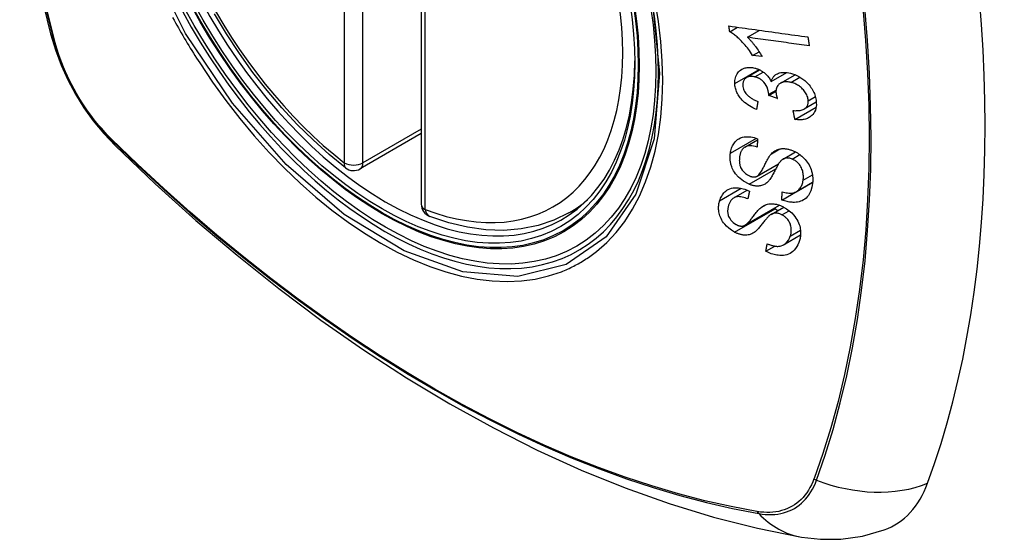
# Model space of a CAD drawing. Header units: inches. Extents: x 20 to 506, y 54 to 236.
# Tile 148 of 245: x 432.514 to 433.395, y 226.789 to 227.255. Entities that reach past the tile are written whole.
import ezdxf

# ---------------------------------------------------------------- set-up
doc = ezdxf.new("R2010")
doc.units = ezdxf.units.IN
doc.header["$MEASUREMENT"] = 0
doc.layers.add('Visible Edges(ANSI)', color=7, linetype='Continuous', lineweight=25)
doc.layers.add('Visible Tangent Edges(ANSI)', color=7, linetype='Continuous', lineweight=25)

msp = doc.modelspace()

# ---------------------------------------------------------------- linework, layer by layer
at = {"layer": 'Visible Edges(ANSI)'}
for p, q in [((432.87305, 227.57407), (432.87305, 227.0894)), ((433.14903, 227.24376), (433.15608, 227.24783)), ((433.16508, 227.23877), (433.17597, 227.24505)), ((433.16953, 227.22261), (433.17526, 227.22591)), ((433.17793, 227.22145), (433.16953, 227.22261)), ((433.16411, 227.20271), (433.17597, 227.20955)), ((433.18618, 227.19913), (433.20017, 227.2072)), ((433.19446, 227.19764), (433.20763, 227.20525)), ((433.18393, 227.18652), (433.19041, 227.19026)), ((433.19165, 227.18388), (433.18393, 227.18652)), ((433.21564, 227.1746), (433.2265, 227.18087)), ((433.20736, 227.16525), (433.22634, 227.17622)), ((432.87305, 227.15252), (432.81838, 227.12096)), ((433.16247, 227.14039), (433.17393, 227.14701)), ((433.19677, 227.12978), (433.20784, 227.13617)), ((433.17359, 227.11443), (433.19275, 227.1255)), ((433.19571, 227.0931), (433.22317, 227.10896)), ((433.20854, 227.10054), (433.22329, 227.10906)), ((433.22317, 227.10896), (433.22317, 227.10898)), ((433.22328, 227.10888), (433.22317, 227.10896)), ((433.15267, 227.095), (433.16464, 227.10192)), ((433.00516, 227.08157), (433.01544, 227.0875)), ((433.16261, 227.07044), (433.19368, 227.08838)), ((433.1861, 227.08025), (433.19733, 227.08674)), ((433.1973, 227.05302), (433.21245, 227.06177)), ((433.18135, 227.04716), (433.18941, 227.05181))]:
    msp.add_line(p, q, dxfattribs=at)
at = {"layer": 'Visible Edges(ANSI)', "flags": 128}
for points in [[(432.54479, 227.94907), (432.53194, 227.91101), (432.52088, 227.87183), (432.51159, 227.8316), (432.50403, 227.79038), (432.49819, 227.74824), (432.49404, 227.70524), (432.49157, 227.66145), (432.49075, 227.61692), (432.49156, 227.57172), (432.49399, 227.52591), (432.49801, 227.47956), (432.5036, 227.43272), (432.51075, 227.38547), (432.51943, 227.33788), (432.52962, 227.29), (432.5413, 227.24191)], [(432.80523, 227.12186), (432.79055, 227.13387), (432.77613, 227.14686), (432.76205, 227.16076), (432.74837, 227.17553), (432.73513, 227.19108), (432.72241, 227.20736), (432.71026, 227.22429), (432.69872, 227.24179), (432.68785, 227.25979)], [(432.5413, 227.24191), (432.54554, 227.22762), (432.55068, 227.2139), (432.55667, 227.20069), (432.56347, 227.18797), (432.57108, 227.17572), (432.57953, 227.16393), (432.58884, 227.15262), (432.5991, 227.1418)], [(433.14903, 227.24376), (433.149, 227.24397), (433.14897, 227.24419), (433.14894, 227.2444), (433.14891, 227.24462), (433.14888, 227.24483), (433.14885, 227.24505), (433.14882, 227.24526), (433.14879, 227.24548), (433.14876, 227.24569), (433.14873, 227.24591), (433.1487, 227.24612), (433.14867, 227.24634), (433.14864, 227.24655), (433.14861, 227.24677), (433.14858, 227.24698), (433.14855, 227.2472), (433.14852, 227.24741), (433.14849, 227.24763), (433.14846, 227.24784), (433.14843, 227.24806), (433.1484, 227.24827), (433.14837, 227.24849), (433.14834, 227.2487), (433.14831, 227.24892)], [(433.14831, 227.24892), (433.15123, 227.24851), (433.15417, 227.2481), (433.1571, 227.24769), (433.16005, 227.24728), (433.163, 227.24686), (433.16595, 227.24645), (433.16891, 227.24604), (433.17187, 227.24562), (433.17483, 227.24521), (433.1778, 227.2448), (433.18076, 227.24438), (433.18372, 227.24397), (433.18669, 227.24356), (433.18965, 227.24314), (433.19261, 227.24273), (433.19556, 227.24232), (433.19851, 227.24191), (433.20146, 227.2415), (433.20441, 227.24109), (433.20734, 227.24068), (433.21027, 227.24027), (433.2132, 227.23986), (433.21611, 227.23946), (433.21902, 227.23905)], [(433.16953, 227.22261), (433.16858, 227.22409), (433.16763, 227.22551), (433.16668, 227.22686), (433.16574, 227.22814), (433.16481, 227.22936), (433.16388, 227.23052), (433.16296, 227.23161), (433.16206, 227.23265), (433.16117, 227.23363), (433.16031, 227.23456), (433.15946, 227.23543), (433.15863, 227.23625), (433.15783, 227.23702), (433.15705, 227.23774), (433.15631, 227.23842), (433.15555, 227.23908), (433.15478, 227.23973), (433.154, 227.24037), (433.1532, 227.241), (433.15239, 227.2416), (433.15156, 227.24218), (433.15073, 227.24274), (433.14989, 227.24327), (433.14903, 227.24376)], [(433.16508, 227.23877), (433.16557, 227.23829), (433.16605, 227.2378), (433.16652, 227.2373), (433.167, 227.23679), (433.16746, 227.23627), (433.16792, 227.23575), (433.16838, 227.23522), (433.16883, 227.23469), (433.16927, 227.23415), (433.16971, 227.23361), (433.17014, 227.23307), (433.17056, 227.23253), (433.17097, 227.232), (433.17138, 227.23146), (433.17184, 227.23084), (433.17238, 227.2301), (433.17299, 227.22925), (433.17365, 227.22831), (433.17436, 227.22728), (433.17508, 227.22619), (433.17582, 227.22505), (433.17655, 227.22387), (433.17725, 227.22267), (433.17793, 227.22145)], [(433.22023, 227.23112), (433.21795, 227.23143), (433.21566, 227.23175), (433.21337, 227.23207), (433.21108, 227.23239), (433.20879, 227.2327), (433.20649, 227.23302), (433.20419, 227.23334), (433.20189, 227.23366), (433.19959, 227.23398), (433.19729, 227.2343), (433.19498, 227.23462), (433.19268, 227.23494), (433.19037, 227.23526), (433.18807, 227.23558), (433.18576, 227.2359), (433.18346, 227.23622), (433.18115, 227.23654), (433.17885, 227.23685), (433.17655, 227.23717), (433.17425, 227.23749), (433.17195, 227.23781), (433.16966, 227.23813), (433.16737, 227.23845), (433.16508, 227.23877)], [(433.21902, 227.23905), (433.21907, 227.23872), (433.21912, 227.23839), (433.21917, 227.23806), (433.21922, 227.23773), (433.21927, 227.2374), (433.21932, 227.23707), (433.21937, 227.23674), (433.21942, 227.23641), (433.21947, 227.23607), (433.21952, 227.23574), (433.21957, 227.23541), (433.21962, 227.23508), (433.21967, 227.23475), (433.21972, 227.23442), (433.21977, 227.23409), (433.21982, 227.23376), (433.21987, 227.23343), (433.21992, 227.2331), (433.21997, 227.23277), (433.22003, 227.23244), (433.22008, 227.23211), (433.22013, 227.23178), (433.22018, 227.23145), (433.22023, 227.23112)], [(433.15357, 227.19733), (433.15355, 227.19868), (433.15364, 227.20001), (433.15382, 227.2013), (433.1541, 227.20254), (433.15449, 227.20373), (433.15498, 227.20487), (433.15557, 227.20595), (433.15624, 227.20696), (433.157, 227.20788), (433.15785, 227.20872), (433.1588, 227.20946), (433.15981, 227.2101), (433.16084, 227.21061), (433.16187, 227.211), (433.16287, 227.2113), (433.16384, 227.21151), (433.16475, 227.21165), (433.16566, 227.21174), (433.16658, 227.21178), (433.16751, 227.21177), (433.16846, 227.21171), (433.16942, 227.2116), (433.17039, 227.21144), (433.17137, 227.21123)], [(433.17137, 227.21123), (433.17203, 227.21106), (433.17268, 227.21087), (433.17334, 227.21066), (433.17399, 227.21042), (433.17464, 227.21016), (433.17528, 227.20988), (433.17592, 227.20957), (433.17655, 227.20925), (433.17718, 227.20889), (433.17779, 227.20852), (433.17841, 227.20812), (433.17906, 227.20767), (433.17972, 227.20717), (433.18039, 227.20663), (433.18107, 227.20603), (433.18175, 227.20538), (433.18242, 227.20467), (433.18307, 227.20393), (433.18368, 227.20317), (433.18425, 227.20239), (433.18478, 227.20159), (433.18528, 227.20078), (433.18575, 227.19996), (433.18618, 227.19913)], [(433.18618, 227.19913), (433.18634, 227.19973), (433.18652, 227.20032), (433.18673, 227.2009), (433.18697, 227.20146), (433.18724, 227.202), (433.18753, 227.20252), (433.18786, 227.20302), (433.18821, 227.2035), (433.1886, 227.20396), (433.18902, 227.20439), (433.18946, 227.20479), (433.18993, 227.20517), (433.19043, 227.20551), (433.19098, 227.20585), (433.19168, 227.20621), (433.19254, 227.20656), (433.19356, 227.20689), (433.19476, 227.20715), (433.19611, 227.20732), (433.1975, 227.20738), (433.19893, 227.20732), (433.20038, 227.20717), (433.20185, 227.20694), (433.20333, 227.20662)], [(433.20333, 227.20662), (433.20525, 227.20609), (433.20717, 227.20543), (433.20907, 227.20462), (433.21093, 227.20367), (433.21273, 227.20259), (433.21447, 227.20137), (433.21612, 227.20004), (433.2176, 227.1987), (433.21889, 227.19738), (433.22, 227.19613), (433.22091, 227.195), (433.2217, 227.19394), (433.22243, 227.19285), (433.22311, 227.19174), (433.22373, 227.19062), (433.22429, 227.18947), (433.22479, 227.18831), (433.22522, 227.18715), (433.22559, 227.18599), (433.22589, 227.18483), (433.22614, 227.18367), (433.22632, 227.18251), (433.22646, 227.18136), (433.22653, 227.18022)], [(433.17303, 227.17418), (433.17141, 227.17486), (433.1698, 227.1756), (433.16821, 227.17642), (433.16666, 227.17732), (433.16514, 227.1783), (433.16367, 227.17936), (433.1623, 227.18047), (433.16111, 227.18156), (433.16007, 227.1826), (433.15918, 227.1836), (433.15842, 227.18454), (433.15773, 227.18546), (433.15709, 227.1864), (433.1565, 227.18736), (433.15597, 227.18833), (433.15549, 227.18932), (433.15506, 227.19033), (433.15469, 227.19133), (433.15437, 227.19233), (433.15411, 227.19334), (433.1539, 227.19434), (433.15374, 227.19534), (433.15363, 227.19634), (433.15357, 227.19733)], [(433.1715, 227.20334), (433.17077, 227.2035), (433.17004, 227.20362), (433.16932, 227.2037), (433.1686, 227.20374), (433.1679, 227.20374), (433.16722, 227.20369), (433.16656, 227.2036), (433.16592, 227.20345), (433.16531, 227.20326), (433.16472, 227.20302), (433.16416, 227.20274), (433.16362, 227.2024), (433.16313, 227.20203), (433.16267, 227.20161), (433.16226, 227.20116), (433.16191, 227.20067), (433.16159, 227.20015), (433.16133, 227.19959), (433.16112, 227.199), (433.16096, 227.19839), (433.16084, 227.19776), (433.16077, 227.1971), (433.16074, 227.19644), (433.16075, 227.19576)], [(433.18398, 227.18773), (433.18353, 227.19089), (433.18244, 227.19404), (433.18083, 227.19697), (433.17952, 227.19873), (433.17901, 227.19928), (433.17868, 227.1996), (433.17834, 227.19992), (433.17799, 227.20022), (433.17763, 227.20051), (433.17726, 227.20079), (433.17688, 227.20105), (433.17649, 227.2013), (433.17609, 227.20154), (433.17569, 227.20177), (433.17528, 227.20198), (433.17487, 227.20218), (433.17445, 227.20237), (433.17404, 227.20254), (433.17362, 227.2027), (433.17319, 227.20285), (433.17277, 227.20299), (433.17235, 227.20312), (433.17192, 227.20323), (433.1715, 227.20334)], [(433.2038, 227.19841), (433.20299, 227.19859), (433.20218, 227.19874), (433.20139, 227.19884), (433.2006, 227.19891), (433.19982, 227.19894), (433.19905, 227.19893), (433.1983, 227.19886), (433.19756, 227.19876), (433.19685, 227.1986), (433.19617, 227.19841), (433.19551, 227.19816), (433.19489, 227.19787), (433.19429, 227.19754), (433.1937, 227.19715), (433.19311, 227.19668), (433.19254, 227.19613), (433.192, 227.19549), (433.19153, 227.19477), (433.19114, 227.194), (433.19083, 227.19317), (433.19061, 227.19229), (433.19047, 227.19139), (433.19041, 227.19045), (433.19042, 227.18949)], [(433.21928, 227.182), (433.2192, 227.18301), (433.21903, 227.18404), (433.21879, 227.18508), (433.21845, 227.18611), (433.21804, 227.18713), (433.21754, 227.18814), (433.21695, 227.18913), (433.21631, 227.19008), (433.21563, 227.19095), (433.21495, 227.19175), (433.21427, 227.19248), (433.21359, 227.19315), (433.21287, 227.1938), (433.21214, 227.1944), (433.21138, 227.19498), (433.21059, 227.19552), (433.20977, 227.19603), (433.20894, 227.19649), (433.2081, 227.19691), (433.20726, 227.19729), (433.2064, 227.19763), (433.20554, 227.19793), (433.20467, 227.19819), (433.2038, 227.19841)], [(433.16075, 227.19576), (433.16085, 227.19466), (433.16106, 227.19355), (433.16137, 227.19244), (433.1618, 227.19134), (433.16236, 227.19025), (433.16297, 227.18926), (433.16359, 227.18841), (433.16416, 227.18772), (433.16468, 227.18716), (433.16521, 227.18664), (433.16577, 227.18613), (433.16634, 227.18565), (433.16694, 227.18519), (433.16755, 227.18475), (433.16818, 227.18434), (433.16882, 227.18394), (433.16948, 227.18357), (433.17014, 227.18321), (433.17081, 227.18287), (433.17149, 227.18255), (433.17217, 227.18224), (433.17285, 227.18195), (433.17353, 227.18168), (433.17421, 227.18143)], [(433.18393, 227.18652), (433.18393, 227.18657), (433.18394, 227.18662), (433.18394, 227.18667), (433.18394, 227.18672), (433.18395, 227.18677), (433.18395, 227.18682), (433.18396, 227.18687), (433.18396, 227.18692), (433.18396, 227.18698), (433.18397, 227.18703), (433.18397, 227.18708), (433.18397, 227.18713), (433.18397, 227.18718), (433.18398, 227.18723), (433.18398, 227.18728), (433.18398, 227.18733), (433.18398, 227.18738), (433.18398, 227.18743), (433.18398, 227.18748), (433.18398, 227.18753), (433.18398, 227.18758), (433.18398, 227.18763), (433.18398, 227.18768), (433.18398, 227.18773)], [(433.19042, 227.18949), (433.19043, 227.18927), (433.19045, 227.18904), (433.19047, 227.18882), (433.1905, 227.18859), (433.19053, 227.18836), (433.19057, 227.18814), (433.1906, 227.18791), (433.19064, 227.18767), (433.19069, 227.18744), (433.19074, 227.1872), (433.19079, 227.18696), (433.19084, 227.18673), (433.1909, 227.18649), (433.19096, 227.18625), (433.19102, 227.18601), (433.19109, 227.18577), (433.19115, 227.18553), (433.19122, 227.18529), (433.19129, 227.18505), (433.19136, 227.18481), (433.19143, 227.18458), (433.1915, 227.18434), (433.19158, 227.18411), (433.19165, 227.18388)], [(433.17421, 227.18143), (433.17416, 227.18112), (433.17411, 227.18082), (433.17406, 227.18052), (433.17401, 227.18022), (433.17396, 227.17991), (433.17391, 227.17961), (433.17386, 227.17931), (433.17381, 227.17901), (433.17376, 227.17871), (433.17371, 227.1784), (433.17367, 227.1781), (433.17362, 227.1778), (433.17357, 227.1775), (433.17352, 227.1772), (433.17347, 227.17689), (433.17342, 227.17659), (433.17337, 227.17629), (433.17332, 227.17599), (433.17327, 227.17569), (433.17323, 227.17539), (433.17318, 227.17508), (433.17313, 227.17478), (433.17308, 227.17448), (433.17303, 227.17418)], [(433.20581, 227.17315), (433.20685, 227.1731), (433.2079, 227.17308), (433.20894, 227.17309), (433.20996, 227.17314), (433.21097, 227.17323), (433.21194, 227.17337), (433.2129, 227.17356), (433.21382, 227.17381), (433.21469, 227.17413), (433.21551, 227.17453), (433.21622, 227.17497), (433.21681, 227.17544), (433.2173, 227.17591), (433.21769, 227.17636), (433.21803, 227.17683), (433.21833, 227.17731), (433.21858, 227.17782), (433.2188, 227.17836), (433.21898, 227.17892), (433.21912, 227.1795), (433.21921, 227.1801), (433.21927, 227.18072), (433.2193, 227.18136), (433.21928, 227.182)], [(433.22653, 227.18022), (433.22655, 227.17846), (433.22642, 227.17674), (433.22613, 227.17508), (433.22566, 227.17351), (433.22503, 227.17203), (433.22425, 227.17072), (433.22341, 227.16964), (433.22256, 227.16876), (433.22175, 227.16807), (433.221, 227.16752), (433.22022, 227.16703), (433.2194, 227.16658), (433.21855, 227.16619), (433.21765, 227.16585), (433.21673, 227.16556), (433.21576, 227.16532), (433.21477, 227.16514), (433.21376, 227.16501), (433.21273, 227.16493), (433.21169, 227.16491), (433.21062, 227.16493), (433.20955, 227.16499), (433.20846, 227.1651), (433.20736, 227.16525)], [(433.20736, 227.16525), (433.20729, 227.16558), (433.20723, 227.16591), (433.20716, 227.16624), (433.2071, 227.16657), (433.20703, 227.1669), (433.20697, 227.16723), (433.2069, 227.16756), (433.20684, 227.16788), (433.20677, 227.16821), (433.20671, 227.16854), (433.20665, 227.16887), (433.20658, 227.1692), (433.20652, 227.16953), (433.20645, 227.16986), (433.20639, 227.17019), (433.20632, 227.17052), (433.20626, 227.17085), (433.2062, 227.17118), (433.20613, 227.1715), (433.20607, 227.17183), (433.206, 227.17216), (433.20594, 227.17249), (433.20587, 227.17282), (433.20581, 227.17315)], [(433.14959, 227.13495), (433.14978, 227.13611), (433.15002, 227.13725), (433.1503, 227.13837), (433.15064, 227.13946), (433.15104, 227.14053), (433.15149, 227.14156), (433.15199, 227.14255), (433.15257, 227.1435), (433.1532, 227.14441), (433.15393, 227.1453), (433.15482, 227.14622), (433.15593, 227.14714), (433.15726, 227.14799), (433.15882, 227.14873), (433.16046, 227.14925), (433.16208, 227.14957), (433.16366, 227.14973), (433.16515, 227.14976), (433.16659, 227.14969), (433.16805, 227.14953), (433.16952, 227.14927), (433.171, 227.14893), (433.17249, 227.1485), (433.17398, 227.14799)], [(433.17398, 227.14799), (433.17397, 227.14767), (433.17395, 227.14736), (433.17393, 227.14705), (433.17391, 227.14673), (433.17389, 227.14642), (433.17388, 227.1461), (433.17386, 227.14579), (433.17384, 227.14548), (433.17382, 227.14516), (433.17381, 227.14485), (433.17379, 227.14454), (433.17377, 227.14422), (433.17375, 227.14391), (433.17374, 227.1436), (433.17372, 227.14328), (433.1737, 227.14297), (433.17368, 227.14266), (433.17367, 227.14234), (433.17365, 227.14203), (433.17363, 227.14172), (433.17362, 227.1414), (433.1736, 227.14109), (433.17358, 227.14078), (433.17356, 227.14047)], [(432.5991, 227.1418), (432.6349, 227.10765), (432.67127, 227.07488), (432.70815, 227.04357), (432.7455, 227.01375), (432.78326, 226.98549), (432.82139, 226.95883), (432.85985, 226.93382), (432.89859, 226.91052), (432.93756, 226.88896), (432.97672, 226.86921), (433.01603, 226.8513), (433.05545, 226.83529), (433.09492, 226.82123), (433.13442, 226.80916), (433.17388, 226.79915), (433.21326, 226.79124)], [(433.16636, 227.10715), (433.16123, 227.10987), (433.15678, 227.11352), (433.15425, 227.11641), (433.15322, 227.11789), (433.15241, 227.11926), (433.15175, 227.12054), (433.15124, 227.12171), (433.15085, 227.12274), (433.15055, 227.12362), (433.15032, 227.1244), (433.15011, 227.12518), (433.14993, 227.12596), (433.14977, 227.12673), (433.14964, 227.1275), (433.14953, 227.12827), (433.14945, 227.12903), (433.14939, 227.12979), (433.14935, 227.13055), (433.14934, 227.1313), (433.14935, 227.13204), (433.14938, 227.13278), (433.14943, 227.13351), (433.1495, 227.13423), (433.14959, 227.13495)], [(433.17356, 227.14047), (433.17201, 227.1409), (433.17045, 227.14124), (433.16891, 227.14147), (433.16741, 227.14155), (433.16597, 227.14148), (433.1646, 227.14124), (433.16342, 227.14085), (433.1625, 227.14041), (433.16184, 227.13998), (433.16136, 227.1396), (433.16092, 227.13919), (433.16052, 227.13875), (433.16015, 227.13828), (433.15982, 227.13778), (433.15951, 227.13726), (433.15924, 227.13673), (433.15899, 227.13617), (433.15877, 227.1356), (433.15857, 227.13502), (433.15839, 227.13442), (433.15824, 227.13381), (433.1581, 227.1332), (433.15799, 227.13258), (433.15789, 227.13195)], [(433.18636, 227.13454), (433.18705, 227.13523), (433.18778, 227.13588), (433.18856, 227.13649), (433.18938, 227.13705), (433.19025, 227.13756), (433.19116, 227.138), (433.19212, 227.13838), (433.1931, 227.13868), (433.19404, 227.1389), (433.19495, 227.13904), (433.19581, 227.13912), (433.19663, 227.13915), (433.19738, 227.13914), (433.19809, 227.13911), (433.19879, 227.13905), (433.19949, 227.13896), (433.20019, 227.13885), (433.2009, 227.13871), (433.20161, 227.13854), (433.20232, 227.13836), (433.20303, 227.13815), (433.20375, 227.13792), (433.20446, 227.13766), (433.20518, 227.13739)], [(433.20518, 227.13739), (433.20629, 227.13692), (433.2074, 227.13639), (433.20848, 227.13582), (433.20956, 227.1352), (433.21061, 227.13452), (433.21163, 227.13381), (433.21262, 227.13305), (433.21359, 227.13224), (433.21454, 227.13139), (433.2155, 227.13045), (433.21647, 227.12942), (433.21743, 227.12829), (433.21836, 227.12708), (433.21923, 227.12579), (433.22001, 227.12448), (433.2207, 227.12315), (433.22131, 227.1218), (433.22184, 227.12044), (433.22233, 227.11895), (433.22281, 227.11711), (433.2232, 227.11492), (433.22341, 227.11249), (433.22338, 227.1101), (433.22313, 227.10777)], [(433.15789, 227.13195), (433.15782, 227.13145), (433.15777, 227.13094), (433.15772, 227.13043), (433.15768, 227.12992), (433.15765, 227.1294), (433.15764, 227.12888), (433.15763, 227.12836), (433.15764, 227.12783), (433.15767, 227.12729), (433.15771, 227.12675), (433.15777, 227.12621), (433.15785, 227.12566), (433.15795, 227.12511), (433.15807, 227.12456), (433.15821, 227.12401), (433.15837, 227.12346), (433.15857, 227.1229), (433.1588, 227.12232), (433.1593, 227.12131), (433.16022, 227.11982), (433.16153, 227.11819), (433.16307, 227.11673), (433.16481, 227.11552), (433.16668, 227.1146)], [(433.17329, 227.11428), (433.1739, 227.11463), (433.17452, 227.11513), (433.17514, 227.11576), (433.17576, 227.1165), (433.17636, 227.11731), (433.17694, 227.11817), (433.17748, 227.11905), (433.17798, 227.11991), (433.17844, 227.12075), (433.17888, 227.12158), (433.1793, 227.12241), (433.17972, 227.12324), (433.18013, 227.12408), (433.18055, 227.12494), (433.18099, 227.12583), (433.18146, 227.12674), (433.18195, 227.12769), (433.18249, 227.12869), (433.18307, 227.12973), (433.18369, 227.13079), (433.18434, 227.13184), (433.18501, 227.13284), (433.18569, 227.13375), (433.18636, 227.13454)], [(433.19381, 227.12704), (433.19348, 227.1266), (433.19313, 227.12608), (433.19276, 227.12549), (433.19238, 227.12484), (433.19197, 227.12413), (433.19156, 227.12337), (433.19113, 227.12257), (433.19068, 227.12173), (433.19023, 227.12087), (433.18977, 227.11999), (433.1893, 227.1191), (433.18883, 227.1182), (433.18836, 227.1173), (433.18788, 227.11642), (433.1874, 227.11555), (433.18693, 227.11471), (433.18645, 227.1139), (433.18598, 227.11312), (433.18548, 227.11234), (433.18497, 227.11158), (433.18444, 227.11086), (433.1839, 227.11017), (433.18335, 227.10955), (433.18279, 227.109)], [(433.20484, 227.12977), (433.20417, 227.13002), (433.2035, 227.13023), (433.20283, 227.13041), (433.20217, 227.13055), (433.20151, 227.13065), (433.20086, 227.1307), (433.20022, 227.13071), (433.19962, 227.13068), (433.19908, 227.13061), (433.19857, 227.13051), (433.19811, 227.13038), (433.19768, 227.13022), (433.19728, 227.13005), (433.1969, 227.12985), (433.19653, 227.12964), (433.19618, 227.1294), (433.19584, 227.12915), (433.19551, 227.12888), (433.19519, 227.1286), (433.19489, 227.1283), (433.1946, 227.128), (433.19433, 227.12768), (433.19406, 227.12736), (433.19381, 227.12704)], [(433.21471, 227.11077), (433.21484, 227.11172), (433.21492, 227.11269), (433.21495, 227.11367), (433.21494, 227.11467), (433.21488, 227.11568), (433.21476, 227.11671), (433.21459, 227.11774), (433.21435, 227.11878), (433.21405, 227.11981), (433.21369, 227.12085), (433.21325, 227.12187), (433.21273, 227.12289), (433.21213, 227.12388), (433.21144, 227.12483), (433.21073, 227.12567), (433.21003, 227.12639), (433.20935, 227.12702), (433.20872, 227.12753), (433.20811, 227.12799), (433.20748, 227.12841), (433.20684, 227.1288), (433.20619, 227.12916), (433.20552, 227.12948), (433.20484, 227.12977)], [(433.18279, 227.109), (433.18214, 227.10843), (433.18146, 227.1079), (433.18073, 227.10741), (433.17997, 227.10696), (433.17916, 227.10657), (433.17832, 227.10624), (433.17743, 227.10597), (433.17657, 227.10577), (433.17574, 227.10564), (433.17495, 227.10556), (433.17422, 227.10553), (433.17355, 227.10554), (433.17294, 227.10557), (433.17235, 227.10561), (433.17176, 227.10568), (433.17117, 227.10577), (433.17057, 227.10588), (433.16998, 227.106), (433.16938, 227.10615), (433.16878, 227.10631), (433.16817, 227.1065), (433.16757, 227.1067), (433.16697, 227.10692), (433.16636, 227.10715)], [(433.16668, 227.1146), (433.16698, 227.11449), (433.16727, 227.11438), (433.16757, 227.11428), (433.16786, 227.11419), (433.16816, 227.1141), (433.16846, 227.11403), (433.16875, 227.11396), (433.16904, 227.1139), (433.16934, 227.11385), (433.16963, 227.11381), (433.16991, 227.11378), (433.1702, 227.11376), (433.17048, 227.11375), (433.17076, 227.11374), (433.17104, 227.11375), (433.17131, 227.11377), (433.17157, 227.1138), (433.17183, 227.11384), (433.17209, 227.11389), (433.17234, 227.11395), (433.17258, 227.11402), (433.17282, 227.11409), (433.17306, 227.11418), (433.17329, 227.11428)], [(433.19594, 227.10049), (433.19715, 227.10014), (433.19838, 227.09984), (433.1996, 227.09959), (433.20081, 227.0994), (433.202, 227.09928), (433.20317, 227.09923), (433.20431, 227.09927), (433.20539, 227.0994), (433.20643, 227.09964), (433.20744, 227.09999), (433.20841, 227.10046), (433.20931, 227.10103), (433.21011, 227.10166), (433.21084, 227.10234), (433.21149, 227.10305), (433.21205, 227.10378), (433.21256, 227.10454), (433.21302, 227.10534), (433.21342, 227.10617), (433.21378, 227.10704), (433.21408, 227.10793), (433.21434, 227.10886), (433.21455, 227.1098), (433.21471, 227.11077)], [(433.14001, 227.09239), (433.14039, 227.09351), (433.14082, 227.0946), (433.14131, 227.09566), (433.14185, 227.09668), (433.14245, 227.09766), (433.14312, 227.09859), (433.14385, 227.09947), (433.14465, 227.1003), (433.14553, 227.10107), (433.14654, 227.10182), (433.14772, 227.10252), (433.14907, 227.10314), (433.15061, 227.10363), (433.15226, 227.10396), (433.15389, 227.1041), (433.15548, 227.1041), (433.15698, 227.10398), (433.15839, 227.10378), (433.15978, 227.1035), (433.16117, 227.10314), (433.16255, 227.10271), (433.16394, 227.1022), (433.16533, 227.10162), (433.16671, 227.10098)], [(433.16671, 227.10098), (433.16665, 227.10069), (433.16659, 227.1004), (433.16652, 227.10011), (433.16646, 227.09983), (433.1664, 227.09954), (433.16634, 227.09925), (433.16628, 227.09896), (433.16622, 227.09867), (433.16616, 227.09839), (433.1661, 227.0981), (433.16604, 227.09781), (433.16598, 227.09752), (433.16592, 227.09724), (433.16586, 227.09695), (433.1658, 227.09666), (433.16574, 227.09637), (433.16568, 227.09609), (433.16562, 227.0958), (433.16556, 227.09551), (433.16549, 227.09522), (433.16543, 227.09494), (433.16537, 227.09465), (433.16531, 227.09436), (433.16525, 227.09407)], [(433.22313, 227.10777), (433.22249, 227.10447), (433.22156, 227.10141), (433.22049, 227.099), (433.21941, 227.09719), (433.2184, 227.0959), (433.21742, 227.09489), (433.21634, 227.09398), (433.21516, 227.09318), (433.21388, 227.0925), (433.2125, 227.09194), (433.2111, 227.09153), (433.20972, 227.09125), (433.20838, 227.09107), (433.2071, 227.09099), (433.20592, 227.09098), (433.2048, 227.09102), (433.20369, 227.09112), (433.20256, 227.09126), (433.20143, 227.09146), (433.2003, 227.0917), (433.19916, 227.09198), (433.19801, 227.09232), (433.19686, 227.09269), (433.19571, 227.0931)], [(433.19571, 227.0931), (433.19572, 227.09341), (433.19573, 227.09372), (433.19574, 227.09403), (433.19575, 227.09433), (433.19576, 227.09464), (433.19577, 227.09495), (433.19577, 227.09526), (433.19578, 227.09556), (433.19579, 227.09587), (433.1958, 227.09618), (433.19581, 227.09649), (433.19582, 227.09679), (433.19583, 227.0971), (433.19584, 227.09741), (433.19585, 227.09772), (433.19586, 227.09802), (433.19587, 227.09833), (433.19588, 227.09864), (433.19589, 227.09895), (433.1959, 227.09925), (433.19591, 227.09956), (433.19592, 227.09987), (433.19593, 227.10018), (433.19594, 227.10049)], [(433.15334, 227.06437), (433.15067, 227.06598), (433.14815, 227.06788), (433.14608, 227.0698), (433.14458, 227.07145), (433.14357, 227.07271), (433.1427, 227.07394), (433.14193, 227.07519), (433.14125, 227.07647), (433.14067, 227.07776), (433.1402, 227.07903), (433.13982, 227.08026), (433.13954, 227.08144), (433.13933, 227.08256), (433.13919, 227.08361), (433.1391, 227.0846), (433.13906, 227.08552), (433.13906, 227.08642), (433.13909, 227.08731), (433.13916, 227.08819), (433.13926, 227.08906), (433.1394, 227.08992), (433.13958, 227.09075), (433.13978, 227.09158), (433.14001, 227.09239)], [(433.16525, 227.09407), (433.16402, 227.09458), (433.16278, 227.09504), (433.16154, 227.09542), (433.16031, 227.09573), (433.15908, 227.09595), (433.15789, 227.09607), (433.15673, 227.09609), (433.15562, 227.09599), (433.15458, 227.09578), (433.15369, 227.09549), (433.15294, 227.09515), (433.15231, 227.09479), (433.15178, 227.0944), (433.15129, 227.09399), (433.15083, 227.09353), (433.15041, 227.09305), (433.15002, 227.09253), (433.14966, 227.092), (433.14934, 227.09144), (433.14904, 227.09087), (433.14876, 227.09028), (433.14852, 227.08968), (433.14829, 227.08906), (433.14808, 227.08844)], [(433.14808, 227.08844), (433.14793, 227.08793), (433.14779, 227.08742), (433.14766, 227.0869), (433.14754, 227.08638), (433.14744, 227.08585), (433.14735, 227.08531), (433.14728, 227.08477), (433.14723, 227.08422), (433.14719, 227.08366), (433.14718, 227.0831), (433.14719, 227.08252), (433.14722, 227.08194), (433.14729, 227.08135), (433.14738, 227.08075), (433.14751, 227.08013), (433.14773, 227.07936), (433.14807, 227.07842), (433.14859, 227.07733), (433.14929, 227.07613), (433.15014, 227.07496), (433.15111, 227.07385), (433.15222, 227.07283), (433.15341, 227.07194), (433.15469, 227.07118)], [(433.16139, 227.06993), (433.16205, 227.07016), (433.16274, 227.07052), (433.16345, 227.071), (433.16417, 227.07158), (433.1649, 227.07224), (433.1656, 227.07295), (433.16628, 227.07369), (433.16693, 227.07442), (433.16752, 227.07514), (433.1681, 227.07585), (433.16865, 227.07657), (433.16919, 227.07728), (433.16973, 227.078), (433.17028, 227.07874), (433.17085, 227.0795), (433.17145, 227.08027), (433.17208, 227.08108), (433.17276, 227.08192), (433.1735, 227.08279), (433.17428, 227.08369), (433.17509, 227.08457), (433.17592, 227.0854), (433.17674, 227.08615), (433.17753, 227.08679)], [(433.17753, 227.08679), (433.17833, 227.08733), (433.17917, 227.08783), (433.18005, 227.08829), (433.18096, 227.08869), (433.18191, 227.08904), (433.18291, 227.08932), (433.18394, 227.08954), (433.18497, 227.08968), (433.18596, 227.08975), (433.18691, 227.08976), (433.1878, 227.08971), (433.18864, 227.08963), (433.18941, 227.08952), (433.19013, 227.08939), (433.19084, 227.08924), (433.19155, 227.08906), (433.19226, 227.08886), (433.19297, 227.08863), (433.19368, 227.08838), (433.19439, 227.08811), (433.19509, 227.08781), (433.1958, 227.0875), (433.1965, 227.08716), (433.1972, 227.0868)], [(433.18963, 227.08532), (433.18961, 227.08533), (433.18959, 227.08535), (433.18957, 227.08537), (433.18955, 227.08539), (433.18953, 227.08541), (433.18951, 227.08543), (433.18949, 227.08545), (433.18947, 227.08546), (433.18945, 227.08548), (433.18943, 227.0855), (433.18941, 227.08552), (433.18939, 227.08554), (433.18937, 227.08556), (433.18934, 227.08558), (433.18932, 227.0856), (433.1893, 227.08561), (433.18928, 227.08563), (433.18926, 227.08565), (433.18924, 227.08567), (433.18922, 227.08569), (433.1892, 227.08571), (433.18918, 227.08573), (433.18917, 227.08575), (433.18915, 227.08577)], [(433.19181, 227.08355), (433.19172, 227.08362), (433.19163, 227.08368), (433.19154, 227.08375), (433.19145, 227.08381), (433.19136, 227.08388), (433.19127, 227.08395), (433.19118, 227.08402), (433.19109, 227.08409), (433.191, 227.08416), (433.19091, 227.08423), (433.19081, 227.0843), (433.19072, 227.08438), (433.19063, 227.08445), (433.19054, 227.08452), (433.19045, 227.0846), (433.19036, 227.08468), (433.19027, 227.08475), (433.19018, 227.08483), (433.19009, 227.08491), (433.18999, 227.08499), (433.1899, 227.08507), (433.18981, 227.08515), (433.18972, 227.08523), (433.18963, 227.08532)], [(433.1972, 227.0868), (433.19984, 227.08525), (433.20233, 227.08342), (433.20448, 227.08149), (433.20615, 227.07972), (433.20733, 227.07828), (433.20832, 227.07691), (433.20921, 227.07551), (433.20999, 227.07408), (433.21066, 227.07262), (433.2112, 227.07119), (433.21164, 227.06983), (433.21196, 227.06854), (433.2122, 227.06733), (433.21236, 227.06622), (433.21246, 227.06521), (433.21251, 227.06421), (433.21252, 227.06324), (433.21249, 227.06227), (433.21241, 227.06132), (433.21229, 227.06039), (433.21214, 227.05947), (433.21194, 227.05857), (433.21171, 227.05769), (433.21145, 227.05682)], [(433.00516, 227.08157), (432.99176, 227.07498), (432.97749, 227.07016), (432.96249, 227.06714), (432.9469, 227.06591), (432.93082, 227.06646), (432.91436, 227.06875), (432.89762, 227.07273), (432.88068, 227.07835)], [(433.18413, 227.0788), (433.18373, 227.07844), (433.1833, 227.07801), (433.18284, 227.07752), (433.18236, 227.07697), (433.18185, 227.07637), (433.18132, 227.07573), (433.18077, 227.07505), (433.1802, 227.07434), (433.17962, 227.07361), (433.17903, 227.07286), (433.17843, 227.0721), (433.17782, 227.07134), (433.17721, 227.07058), (433.1766, 227.06983), (433.17599, 227.06909), (433.17539, 227.06838), (433.17479, 227.06769), (433.17419, 227.06704), (433.17358, 227.0664), (433.17295, 227.06577), (433.17231, 227.06517), (433.17166, 227.06462), (433.17101, 227.06412), (433.17037, 227.06369)], [(433.19579, 227.07978), (433.19511, 227.08012), (433.19442, 227.08043), (433.19373, 227.0807), (433.19303, 227.08092), (433.19234, 227.0811), (433.19165, 227.08124), (433.19098, 227.08132), (433.19035, 227.08136), (433.18978, 227.08136), (433.18926, 227.08132), (433.18878, 227.08125), (433.18834, 227.08116), (433.18793, 227.08105), (433.18753, 227.08092), (433.18714, 227.08077), (433.18676, 227.0806), (433.1864, 227.08042), (433.18604, 227.08022), (433.18569, 227.08001), (433.18536, 227.07978), (433.18503, 227.07955), (433.18472, 227.0793), (433.18442, 227.07906), (433.18413, 227.0788)], [(433.20325, 227.06078), (433.20361, 227.06204), (433.20389, 227.06335), (433.20407, 227.06469), (433.20413, 227.06608), (433.20409, 227.0674), (433.20396, 227.06858), (433.20377, 227.0696), (433.20355, 227.07049), (433.20328, 227.07137), (433.20294, 227.07225), (433.20253, 227.07312), (433.20205, 227.07399), (433.2015, 227.07482), (433.20094, 227.07557), (433.20037, 227.07623), (433.19984, 227.07679), (433.19936, 227.07726), (433.19889, 227.07768), (433.19841, 227.07808), (433.19791, 227.07846), (433.1974, 227.07882), (433.19688, 227.07916), (433.19634, 227.07948), (433.19579, 227.07978)], [(433.17037, 227.06369), (433.16963, 227.06326), (433.16885, 227.06287), (433.16805, 227.06252), (433.16721, 227.06222), (433.16633, 227.06198), (433.16542, 227.06179), (433.16449, 227.06167), (433.16358, 227.06161), (433.16273, 227.06161), (433.16192, 227.06165), (433.16117, 227.06173), (433.16048, 227.06183), (433.15986, 227.06194), (433.15927, 227.06207), (433.15867, 227.06222), (433.15807, 227.06238), (433.15748, 227.06257), (433.15689, 227.06277), (433.15629, 227.063), (433.1557, 227.06324), (433.15511, 227.06349), (433.15452, 227.06377), (433.15393, 227.06406), (433.15334, 227.06437)], [(433.15469, 227.07118), (433.15498, 227.07103), (433.15526, 227.07089), (433.15555, 227.07075), (433.15584, 227.07063), (433.15613, 227.0705), (433.15642, 227.07039), (433.15672, 227.07029), (433.15701, 227.07019), (433.1573, 227.0701), (433.15759, 227.07002), (433.15788, 227.06995), (433.15817, 227.06989), (433.15846, 227.06984), (433.15874, 227.0698), (433.15902, 227.06977), (433.1593, 227.06975), (433.15958, 227.06974), (433.15985, 227.06974), (433.16011, 227.06975), (433.16037, 227.06976), (433.16063, 227.06979), (433.16089, 227.06983), (433.16114, 227.06987), (433.16139, 227.06993)], [(433.21145, 227.05682), (433.21077, 227.05493), (433.20998, 227.0531), (433.20906, 227.05135), (433.208, 227.04971), (433.20684, 227.04827), (433.20566, 227.04709), (433.20445, 227.04613), (433.20315, 227.04532), (433.20175, 227.04464), (433.20024, 227.0441), (433.19862, 227.04372), (433.19701, 227.0435), (433.19544, 227.04343), (433.19393, 227.04346), (433.19251, 227.04359), (433.19121, 227.04377), (433.18997, 227.044), (433.18874, 227.0443), (433.18751, 227.04464), (433.18627, 227.04505), (433.18504, 227.0455), (433.18381, 227.046), (433.18258, 227.04656), (433.18135, 227.04716)], [(433.18261, 227.05394), (433.18329, 227.05366), (433.18398, 227.05338), (433.18466, 227.05312), (433.18535, 227.05288), (433.18604, 227.05265), (433.18672, 227.05244), (433.18741, 227.05225), (433.18809, 227.05208), (433.18877, 227.05193), (433.18944, 227.05181), (433.19012, 227.05171), (433.19078, 227.05164), (433.19144, 227.0516), (433.19215, 227.05159), (433.19303, 227.05164), (433.19405, 227.05179), (433.19519, 227.05208), (433.19642, 227.05257), (433.19775, 227.05329), (433.19911, 227.0543), (433.20043, 227.05561), (433.20159, 227.05718), (433.20253, 227.05891), (433.20325, 227.06078)], [(433.18135, 227.04716), (433.1814, 227.04744), (433.18145, 227.04772), (433.18151, 227.04801), (433.18156, 227.04829), (433.18161, 227.04857), (433.18166, 227.04885), (433.18171, 227.04914), (433.18177, 227.04942), (433.18182, 227.0497), (433.18187, 227.04998), (433.18192, 227.05027), (433.18198, 227.05055), (433.18203, 227.05083), (433.18208, 227.05111), (433.18213, 227.0514), (433.18219, 227.05168), (433.18224, 227.05196), (433.18229, 227.05225), (433.18235, 227.05253), (433.1824, 227.05281), (433.18245, 227.05309), (433.1825, 227.05338), (433.18256, 227.05366), (433.18261, 227.05394)], [(433.21326, 226.79124), (433.23029, 226.78929), (433.2486, 226.78941), (433.26781, 226.7921), (433.28731, 226.79772)]]:
    msp.add_lwpolyline(points, dxfattribs=at)
at = {"layer": 'Visible Edges(ANSI)'}
for centre, start, end in [((432.81248, 227.13119), 232.17173, 300), ((432.88486, 227.0894), 180, 249.28185)]:
    msp.add_arc(centre, 0.01181, start, end, dxfattribs=at)
msp.add_ellipse((432.83788, 227.3464), major_axis=(-0.15994, 0.27703), ratio=0.57735, dxfattribs=at)
for centre, major_axis, start_param, end_param in [((432.84136, 227.34841), (0.15748, -0.27276), 2.363977, 7.060801), ((432.45892, 227.69016), (-0.64961, 1.12515), 3.59073, 4.263252), ((433.2079, 226.95545), (0.08858, -0.15343), 6.184386, 6.732322)]:
    msp.add_ellipse(centre, major_axis=major_axis, ratio=0.57735, start_param=start_param, end_param=end_param, dxfattribs=at)
at = {"layer": 'Visible Tangent Edges(ANSI)'}
for p, q in [((432.80413, 227.61104), (432.80413, 227.12637)), ((432.82083, 227.12637), (432.82083, 227.61104)), ((432.87651, 227.08458), (432.87651, 227.56925)), ((432.54482, 227.23579), (432.5447, 227.23624)), ((433.15357, 227.19733), (433.1753, 227.20987)), ((433.1715, 227.20334), (433.17903, 227.20769)), ((433.2038, 227.19841), (433.21192, 227.2031)), ((433.18398, 227.18773), (433.19049, 227.19149)), ((433.21928, 227.182), (433.22567, 227.18569)), ((432.87305, 227.15652), (432.82083, 227.12637)), ((432.59589, 227.14758), (432.59556, 227.14791)), ((433.14959, 227.13495), (433.17286, 227.14838)), ((433.18636, 227.13454), (433.19384, 227.13885)), ((433.20484, 227.12977), (433.21172, 227.13374)), ((433.16636, 227.10715), (433.19018, 227.12091)), ((433.21471, 227.11077), (433.2231, 227.11561)), ((433.14001, 227.09239), (433.15941, 227.10358)), ((433.15334, 227.06437), (433.18963, 227.08532)), ((433.17753, 227.08679), (433.18045, 227.08847)), ((433.19579, 227.07978), (433.20223, 227.0835)), ((433.20325, 227.06078), (433.21238, 227.06605)), ((433.22455, 226.84373), (433.22443, 226.84342)), ((433.1737, 226.81412), (433.17336, 226.81418))]:
    msp.add_line(p, q, dxfattribs=at)
at = {"layer": 'Visible Tangent Edges(ANSI)', "flags": 128}
for points in [[(432.51172, 227.39155), (432.51683, 227.3609), (432.52261, 227.33005), (432.52906, 227.29901), (432.53616, 227.26781), (432.54392, 227.23648)], [(432.5447, 227.23624), (432.53693, 227.2675), (432.52981, 227.29863), (432.52335, 227.3296), (432.51755, 227.36039), (432.51242, 227.39098)], [(433.07974, 227.27172), (433.08627, 227.20656), (433.08135, 227.14792), (433.06508, 227.09828), (433.03846, 227.06013), (433.00266, 227.03526), (432.95931, 227.0247), (432.91017, 227.0289), (432.85762, 227.04765), (432.80407, 227.08015), (432.75209, 227.12482), (432.70396, 227.17975), (432.6621, 227.24211), (432.62848, 227.3092)], [(433.0299, 227.04712), (433.03898, 227.05512), (433.04737, 227.06409), (433.05505, 227.074), (433.06202, 227.08488), (433.06824, 227.09668), (433.0737, 227.10933), (433.07836, 227.12276), (433.0822, 227.13692), (433.08519, 227.15173), (433.08732, 227.16719), (433.0886, 227.18332), (433.08904, 227.20004), (433.08861, 227.21726), (433.08733, 227.2349), (433.08519, 227.25287), (433.0822, 227.27115)], [(433.26822, 227.26551), (433.27065, 227.23595), (433.27239, 227.20672), (433.27344, 227.17785), (433.2738, 227.14937), (433.27347, 227.12127), (433.27245, 227.09357), (433.27074, 227.06627), (433.26833, 227.03939), (433.26522, 227.01297), (433.26143, 226.98706), (433.25695, 226.96168), (433.25179, 226.93686), (433.24596, 226.91263), (433.23947, 226.88901), (433.23233, 226.86605), (433.22455, 226.84373)], [(433.22673, 226.84226), (433.23445, 226.86468), (433.24154, 226.88776), (433.24798, 226.91148), (433.25375, 226.93581), (433.25886, 226.96073), (433.26328, 226.98621), (433.26703, 227.01222), (433.2701, 227.03872), (433.27247, 227.06568), (433.27416, 227.09306), (433.27517, 227.12084), (433.2755, 227.149), (433.27514, 227.17756), (433.2741, 227.2065), (433.27239, 227.23579), (433.26999, 227.26542)], [(432.65051, 227.25646), (432.65177, 227.25415), (432.65304, 227.25185), (432.65432, 227.24955), (432.65561, 227.24726), (432.65691, 227.24498), (432.65822, 227.2427), (432.65954, 227.24042), (432.66087, 227.23815), (432.66221, 227.23589), (432.66356, 227.23363), (432.66492, 227.23138), (432.66629, 227.22913), (432.66767, 227.22689), (432.66906, 227.22466), (432.67045, 227.22243), (432.67186, 227.22021), (432.67328, 227.21799), (432.6747, 227.21579)], [(432.54392, 227.23648), (432.54501, 227.23243), (432.54622, 227.22837), (432.54753, 227.2243), (432.54895, 227.22023), (432.55047, 227.21616), (432.5521, 227.21209), (432.55383, 227.20804), (432.55566, 227.20401), (432.55758, 227.20001), (432.55959, 227.19604), (432.5617, 227.19211), (432.56389, 227.18821), (432.56616, 227.18437), (432.56852, 227.18058), (432.57095, 227.17685), (432.57346, 227.17319), (432.57604, 227.16959), (432.57868, 227.16607), (432.58138, 227.16263), (432.58415, 227.15927), (432.58696, 227.15601), (432.58983, 227.15283), (432.59275, 227.14976), (432.59571, 227.14679)], [(432.59556, 227.14791), (432.59266, 227.15085), (432.58981, 227.15387), (432.587, 227.157), (432.58425, 227.16021), (432.58155, 227.1635), (432.57891, 227.16687), (432.57633, 227.17032), (432.57381, 227.17385), (432.57136, 227.17743), (432.56899, 227.18108), (432.56669, 227.18479), (432.56446, 227.18854), (432.56232, 227.19235), (432.56026, 227.1962), (432.55829, 227.20008), (432.55641, 227.20399), (432.55461, 227.20793), (432.55291, 227.21189), (432.55131, 227.21587), (432.54981, 227.21985), (432.54841, 227.22384), (432.54711, 227.22783), (432.54591, 227.23182), (432.54482, 227.23579)], [(432.6747, 227.21579), (432.68618, 227.19873), (432.69819, 227.18214), (432.71068, 227.16608), (432.7236, 227.1506), (432.73691, 227.13577), (432.75056, 227.12165), (432.7645, 227.10829), (432.77867, 227.09575), (432.79303, 227.08406), (432.80754, 227.07325), (432.82215, 227.06334), (432.83682, 227.05438), (432.85151, 227.0464), (432.86613, 227.03945), (432.88063, 227.03354), (432.89497, 227.02869), (432.90911, 227.02491), (432.92299, 227.0222), (432.93658, 227.02058), (432.94982, 227.02006), (432.96268, 227.02065), (432.97507, 227.02233), (432.98698, 227.02509), (432.99838, 227.02891)], [(432.59571, 227.14679), (432.61898, 227.12438), (432.64252, 227.10257), (432.66628, 227.08138), (432.69024, 227.06085), (432.71437, 227.04098), (432.73865, 227.02182), (432.76304, 227.00338), (432.78752, 226.98568), (432.81206, 226.96875), (432.83662, 226.9526), (432.86118, 226.93725), (432.88574, 226.9227), (432.91028, 226.90894), (432.93483, 226.89597), (432.95934, 226.88382), (432.9838, 226.87248), (433.00818, 226.86198), (433.03244, 226.85232), (433.05658, 226.84351), (433.0806, 226.83555), (433.10446, 226.82846), (433.12815, 226.82222), (433.15165, 226.81686), (433.17494, 226.81236)], [(433.17336, 226.81418), (433.15018, 226.81859), (433.12678, 226.82388), (433.1032, 226.83004), (433.07944, 226.83706), (433.05551, 226.84494), (433.03146, 226.85368), (433.00729, 226.86327), (432.98299, 226.87371), (432.95861, 226.88499), (432.93417, 226.89709), (432.90969, 226.91001), (432.8852, 226.92373), (432.86071, 226.93825), (432.83621, 226.95358), (432.8117, 226.9697), (432.78722, 226.98662), (432.76279, 227.0043), (432.73845, 227.02272), (432.71423, 227.04187), (432.69016, 227.06172), (432.66626, 227.08224), (432.64256, 227.10341), (432.6191, 227.1252), (432.59589, 227.14758)], [(432.99838, 227.02891), (432.99979, 227.02948), (433.0012, 227.03006), (433.0026, 227.03066), (433.00399, 227.03127), (433.00538, 227.03191), (433.00675, 227.03256), (433.00811, 227.03322), (433.00947, 227.03391), (433.01082, 227.03461), (433.01215, 227.03532), (433.01348, 227.03606), (433.0148, 227.03681), (433.01611, 227.03758), (433.01741, 227.03836), (433.01871, 227.03916), (433.01999, 227.03998), (433.02126, 227.04081), (433.02253, 227.04166), (433.02378, 227.04253), (433.02502, 227.04341), (433.02626, 227.04431), (433.02748, 227.04523), (433.0287, 227.04617), (433.0299, 227.04712)], [(433.22443, 226.84342), (433.22334, 226.8407), (433.22214, 226.8381), (433.22084, 226.83561), (433.21944, 226.83325), (433.21793, 226.831), (433.21633, 226.82887), (433.21464, 226.82687), (433.21285, 226.825), (433.21097, 226.82326), (433.20899, 226.82165), (433.20694, 226.82018), (433.20479, 226.81885), (433.20257, 226.81766), (433.20027, 226.81661), (433.19789, 226.81571), (433.19544, 226.81495), (433.19293, 226.81433), (433.19035, 226.81386), (433.1877, 226.81353), (433.185, 226.81336), (433.18225, 226.81333), (433.17944, 226.81345), (433.17659, 226.81371), (433.1737, 226.81412)], [(433.17494, 226.81236), (433.17792, 226.81191), (433.18085, 226.81161), (433.18373, 226.81146), (433.18656, 226.81146), (433.18933, 226.81162), (433.19205, 226.81194), (433.1947, 226.8124), (433.19728, 226.81302), (433.19979, 226.81379), (433.20222, 226.81471), (433.20458, 226.81578), (433.20686, 226.817), (433.20905, 226.81836), (433.21115, 226.81986), (433.21316, 226.82151), (433.21508, 226.8233), (433.2169, 226.82523), (433.21862, 226.82728), (433.22024, 226.82947), (433.22175, 226.83179), (433.22316, 226.83423), (433.22446, 226.83679), (433.22565, 226.83947), (433.22673, 226.84226)]]:
    msp.add_lwpolyline(points, dxfattribs=at)
at = {"layer": 'Visible Tangent Edges(ANSI)'}
for centre, major_axis, ratio, start_param, end_param in [((432.84037, 227.34784), (-0.17318, 0.29996), 0.57735, 5.05527, 10.652693), ((432.84032, 227.34781), (-0.15059, 0.26083), 0.57735, 5.66855, 8.468616), ((432.84032, 227.34781), (0.15059, -0.26083), 0.57735, 5.66855, 8.468616), ((432.65567, 227.27138), (-0.11437, -0.02947), 0.354513, 0, 0.141666), ((432.55323, 227.23939), (-0.00953, -0.00245), 0.359305, 0.141946, 0.405653), ((432.60288, 227.1534), (-0.00689, -0.00703), 0.359305, 5.877532, 6.141239), ((432.68181, 227.22612), (-0.08271, -0.08432), 0.354513, 6.141519, 6.283185), ((432.81248, 227.13119), (-0.00724, -0.00933), 0.470841, 5.569756, 6.283185), ((432.81248, 227.13119), (0.01181, 0), 0.57735, 3.926991, 5.497787), ((432.81248, 227.13119), (0.00591, -0.01023), 0.57735, 0, 0.785398), ((432.84867, 227.35263), (0.1565, -0.27106), 0.57735, 0, 0.111997), ((432.88486, 227.0894), (-0.01181, 0), 0.57735, 0, 0.785398), ((432.88486, 227.0894), (-0.00418, -0.01105), 0.667065, 5.396522, 6.283185), ((433.22947, 226.84897), (-0.00927, 0.00332), 0.735414, 1.274627, 1.538334), ((433.25961, 226.9227), (-0.11089, 0.04067), 0.735518, 1.543956, 2.452315), ((433.17982, 226.8203), (0.00172, 0.00969), 0.732421, 2.38426, 2.647967), ((433.23348, 226.90761), (-0.02022, -0.11637), 0.735518, 5.786899, 6.283185)]:
    msp.add_ellipse(centre, major_axis=major_axis, ratio=ratio, start_param=start_param, end_param=end_param, dxfattribs=at)
for centre, major_axis in [((432.84096, 227.34818), (0.17111, -0.29637)), ((432.83798, 227.34646), (-0.1627, 0.2818)), ((432.83788, 227.3464), (0.1621, -0.28076))]:
    msp.add_ellipse(centre, major_axis=major_axis, ratio=0.57735, dxfattribs=at)

doc.saveas('drawing.dxf')
